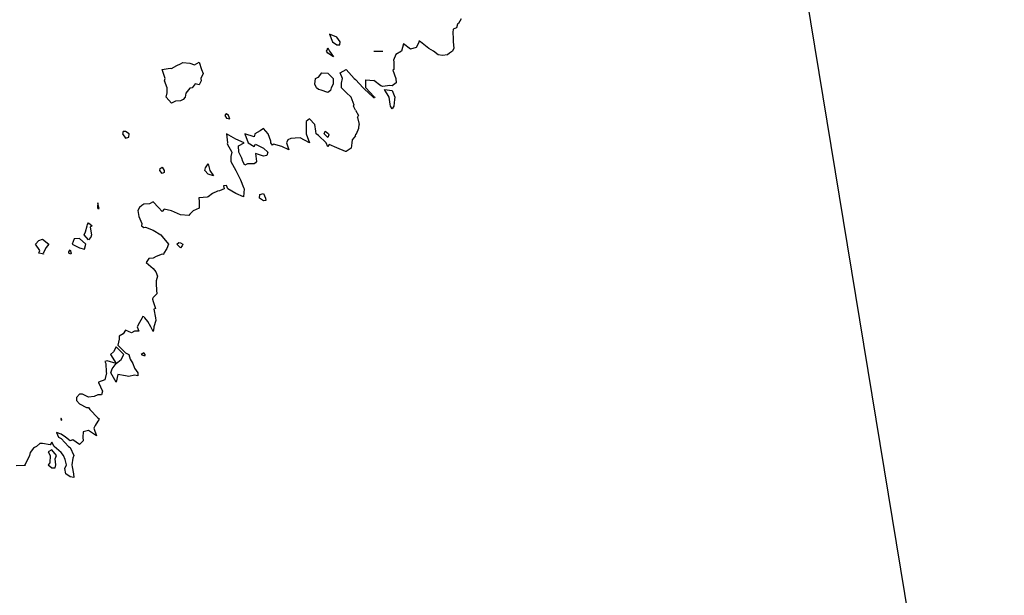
# Model space of a CAD drawing. Header units: inches. Extents: x 158323 to 160611, y 432808 to 437248.
# Tile 172 of 228: x 159635 to 159688, y 436900 to 436931. Entities that reach past the tile are written whole.
import ezdxf

# ---------------------------------------------------------------- set-up
doc = ezdxf.new("R2010")
doc.units = ezdxf.units.IN
doc.header["$MEASUREMENT"] = 0
doc.linetypes.add('CENTER', pattern=[0])
doc.layers.add('Hoogtelijn-bestaand 13.00 M', color=7, linetype='Continuous', lineweight=15)
doc.layers.add('Profielen', color=3, linetype='Continuous', lineweight=60)

msp = doc.modelspace()

# ---------------------------------------------------------------- linework, layer by layer
at = {"layer": 'Hoogtelijn-bestaand 13.00 M', "color": 252, "linetype": 'Continuous', "lineweight": 25}
for p, q in [((159653.75, 436929.75, 13), (159654.25, 436929.75, 13)), ((159652.75, 436928.206, 13), (159653.17, 436927.75, 13)), ((159653.311, 436927.75, 13), (159653.311, 436928.19, 13)), ((159653.311, 436928.19, 13), (159653.75, 436928.153, 13)), ((159653.17, 436927.75, 13), (159653.25, 436927.683, 13)), ((159653.25, 436927.683, 13), (159653.714, 436927.25, 13)), ((159653.311, 436927.75, 13), (159653.75, 436927.282, 13)), ((159653.714, 436927.25, 13), (159653.75, 436927.205, 13)), ((159652.75, 436926.536, 13), (159652.917, 436926.25, 13)), ((159652.861, 436926.139, 13), (159652.917, 436926.25, 13)), ((159652.861, 436926.139, 13), (159652.958, 436925.75, 13)), ((159652.805, 436925.25, 13), (159652.942, 436925.558, 13)), ((159652.942, 436925.558, 13), (159652.958, 436925.75, 13)), ((159652.75, 436925.139, 13), (159652.775, 436925.225, 13)), ((159652.775, 436925.225, 13), (159652.805, 436925.25, 13))]:
    msp.add_line(p, q, dxfattribs=at)
for points in [[(159658.506, 436931.495, 13), (159658.357, 436931.25, 13), (159658.296, 436931.204, 13), (159658.25, 436931.019, 13), (159658.066, 436930.934, 13), (159658.055, 436930.75, 13), (159658.073, 436930.427, 13), (159658.073, 436930.25, 13), (159658.094, 436929.906, 13), (159658.023, 436929.75, 13), (159657.875, 436929.625, 13), (159657.75, 436929.55, 13), (159657.485, 436929.515, 13), (159657.25, 436929.539, 13), (159657, 436929.75, 13), (159656.75, 436929.879, 13), (159656.29, 436930.25, 13), (159656.25, 436930.287, 13), (159656.206, 436930.294, 13), (159656.213, 436930.25, 13), (159656.062, 436929.938, 13), (159655.75, 436929.859, 13), (159655.361, 436930.139, 13), (159655.25, 436929.75, 13), (159654.945, 436929.555, 13), (159654.827, 436929.25, 13), (159654.833, 436929.167, 13), (159654.833, 436928.75, 13), (159654.794, 436928.706, 13), (159654.95, 436928.25, 13), (159654.976, 436928.024, 13), (159654.75, 436927.861, 13), (159654.617, 436927.883, 13), (159654.25, 436927.827, 13), (159654.139, 436927.861, 13), (159653.75, 436928.153, 13)], [(159652.75, 436926.536, 13), (159652.65, 436926.75, 13), (159652.685, 436926.815, 13), (159652.513, 436927.25, 13), (159652.25, 436927.5, 13), (159652, 436927.75, 13), (159652, 436928, 13), (159652.044, 436928.25, 13), (159651.932, 436928.568, 13), (159652.25, 436928.75, 13), (159652.688, 436928.25, 13), (159652.75, 436928.206, 13)], [(159653.75, 436927.282, 13), (159653.8, 436927.25, 13), (159653.794, 436927.206, 13), (159653.75, 436927.205, 13)], [(159652.75, 436925.139, 13), (159652.583, 436924.917, 13), (159652.566, 436924.75, 13), (159652.523, 436924.477, 13), (159652.25, 436924.289, 13), (159652.222, 436924.278, 13), (159651.75, 436924.484, 13), (159651.333, 436924.667, 13), (159651.25, 436924.536, 13), (159651.156, 436924.75, 13), (159650.75, 436925.156, 13), (159650.614, 436925.25, 13), (159650.6, 436925.4, 13), (159650.542, 436925.75, 13), (159650.25, 436926.068, 13), (159650.083, 436925.917, 13), (159650.083, 436925.75, 13), (159650.068, 436925.432, 13), (159650.083, 436925.25, 13), (159650.25, 436924.75, 13), (159649.75, 436925.039, 13), (159649.482, 436925.018, 13), (159649.25, 436924.993, 13), (159649.07, 436924.93, 13), (159649.007, 436924.75, 13), (159649.13, 436924.37, 13), (159648.75, 436924.56, 13), (159648.307, 436924.693, 13), (159648.25, 436924.639, 13), (159648.155, 436924.75, 13), (159648.15, 436924.85, 13), (159648.008, 436925.25, 13), (159647.75, 436925.536, 13), (159647.583, 436925.417, 13), (159647.279, 436925.25, 13), (159647.278, 436925.222, 13), (159647.25, 436925.083, 13), (159646.75, 436925.25, 13), (159646.917, 436924.75, 13), (159647.25, 436924.55, 13), (159647.312, 436924.688, 13), (159647.75, 436924.476, 13), (159648, 436924.25, 13), (159647.934, 436924.066, 13), (159647.75, 436924.031, 13), (159647.321, 436924.179, 13), (159647.375, 436923.75, 13), (159647.327, 436923.673, 13), (159647.25, 436923.62, 13), (159646.88, 436923.62, 13), (159646.75, 436923.55, 13), (159646.63, 436923.75, 13), (159646.583, 436923.917, 13), (159646.417, 436924.25, 13), (159646.397, 436924.603, 13), (159646.705, 436924.75, 13), (159646.25, 436924.958, 13), (159645.75, 436925.25, 13), (159645.795, 436924.75, 13), (159645.789, 436924.711, 13), (159646.036, 436924.25, 13), (159645.979, 436924.021, 13), (159645.986, 436923.75, 13), (159646.25, 436923.25, 13), (159646.513, 436922.75, 13), (159646.667, 436922.333, 13), (159646.706, 436922.25, 13), (159646.67, 436921.83, 13), (159646.25, 436922.006, 13), (159645.812, 436922.25, 13), (159645.75, 436922.438, 13), (159645.583, 436922.417, 13), (159645.625, 436922.25, 13), (159645.355, 436922.145, 13), (159645.25, 436922.128, 13), (159644.991, 436922.009, 13), (159644.75, 436921.817, 13), (159644.699, 436921.801, 13), (159644.25, 436921.764, 13), (159644.24, 436921.76, 13), (159644.234, 436921.75, 13), (159644.25, 436921.583, 13), (159644.261, 436921.25, 13), (159644.265, 436921.235, 13), (159644.25, 436921.214, 13), (159643.94, 436921.06, 13), (159643.75, 436920.886, 13), (159643.69, 436920.81, 13), (159643.25, 436920.835, 13), (159643.083, 436920.917, 13), (159642.75, 436921.062, 13), (159642.355, 436921.145, 13), (159642.25, 436921.028, 13), (159642.05, 436921.25, 13), (159641.75, 436921.55, 13), (159641.557, 436921.443, 13), (159641.25, 436921.422, 13), (159641.144, 436921.357, 13), (159641.023, 436921.25, 13), (159640.922, 436921.079, 13), (159640.982, 436920.75, 13), (159641.135, 436920.365, 13), (159641.125, 436920.25, 13), (159641.25, 436920.146, 13), (159641.336, 436920.164, 13), (159641.75, 436920, 13), (159642.177, 436919.75, 13), (159642.25, 436919.657, 13), (159642.594, 436919.25, 13), (159642.495, 436919.006, 13), (159642.339, 436918.75, 13), (159642.311, 436918.689, 13), (159642.25, 436918.705, 13), (159641.925, 436918.575, 13), (159641.75, 436918.49, 13), (159641.527, 436918.473, 13), (159641.382, 436918.25, 13), (159641.75, 436917.921, 13), (159641.912, 436917.75, 13), (159641.991, 436917.509, 13), (159641.917, 436917.25, 13), (159641.917, 436917.083, 13), (159641.946, 436916.75, 13), (159641.955, 436916.545, 13), (159641.75, 436916.341, 13), (159641.722, 436916.278, 13), (159641.726, 436916.25, 13), (159641.75, 436916.125, 13), (159641.88, 436915.75, 13), (159641.794, 436915.706, 13), (159641.881, 436915.25, 13), (159641.905, 436915.095, 13), (159641.788, 436914.75, 13), (159641.794, 436914.706, 13), (159641.75, 436914.5, 13), (159641.625, 436914.75, 13), (159641.464, 436915.036, 13), (159641.31, 436915.25, 13), (159641.25, 436915.295, 13), (159641.179, 436915.321, 13), (159641.162, 436915.25, 13), (159641.019, 436914.981, 13), (159640.897, 436914.75, 13), (159640.977, 436914.523, 13), (159640.75, 436914.523, 13), (159640.573, 436914.427, 13), (159640.25, 436914.573, 13), (159640.128, 436914.372, 13), (159639.905, 436914.25, 13), (159639.917, 436914.083, 13), (159639.841, 436913.75, 13), (159640.25, 436913.341, 13), (159640.432, 436913.25, 13), (159640.5, 436913, 13), (159640.65, 436912.75, 13), (159640.75, 436912.5, 13), (159640.932, 436912.25, 13), (159640.917, 436912.083, 13), (159640.75, 436912.132, 13), (159640.44, 436912.06, 13), (159640.25, 436912.09, 13), (159639.845, 436912.155, 13), (159639.75, 436911.75, 13), (159639.464, 436912.25, 13), (159639.528, 436912.472, 13), (159639.75, 436912.75, 13), (159640.021, 436912.979, 13), (159640.163, 436913.25, 13), (159639.75, 436913.663, 13), (159639.599, 436913.401, 13), (159639.433, 436913.25, 13), (159639.75, 436912.75, 13), (159639.25, 436912.906, 13), (159639.131, 436912.869, 13), (159639.186, 436912.75, 13), (159639.209, 436912.291, 13), (159639.214, 436912.25, 13), (159639.138, 436911.862, 13), (159638.792, 436911.75, 13), (159638.783, 436911.717, 13), (159639.009, 436911.25, 13), (159638.953, 436911.047, 13), (159638.75, 436911.047, 13), (159638.542, 436910.958, 13), (159638.25, 436910.92, 13), (159637.917, 436911.083, 13), (159637.75, 436911.083, 13), (159637.596, 436910.904, 13), (159637.587, 436910.75, 13), (159637.75, 436910.568, 13), (159638.131, 436910.369, 13), (159638.25, 436910.369, 13), (159638.323, 436910.25, 13), (159638.75, 436909.797, 13), (159638.825, 436909.75, 13), (159638.8, 436909.7, 13), (159638.75, 436909.625, 13), (159638.609, 436909.391, 13), (159638.536, 436909.25, 13), (159638.679, 436908.821, 13), (159638.25, 436909.107, 13), (159637.956, 436909.044, 13), (159637.938, 436908.75, 13), (159637.95, 436908.55, 13), (159637.75, 436908.359, 13), (159637.393, 436908.607, 13), (159637.25, 436908.55, 13), (159637, 436908.75, 13), (159636.75, 436908.917, 13), (159636.5, 436909, 13), (159636.607, 436908.75, 13), (159636.75, 436908.683, 13), (159637.156, 436908.25, 13), (159637.25, 436908.185, 13), (159637.454, 436907.75, 13), (159637.397, 436907.603, 13), (159637.329, 436907.25, 13), (159637.36, 436907.14, 13), (159637.43, 436906.75, 13), (159637.442, 436906.558, 13), (159637.25, 436906.592, 13), (159637.007, 436906.75, 13), (159636.96, 436907.04, 13), (159637.045, 436907.25, 13), (159636.969, 436907.531, 13), (159636.88, 436907.75, 13), (159636.75, 436907.925, 13), (159636.368, 436908.25, 13), (159636.25, 436908.472, 13), (159636.167, 436908.333, 13), (159635.75, 436908.417, 13), (159635.594, 436908.406, 13), (159635.417, 436908.25, 13), (159635.316, 436908.184, 13), (159635.25, 436908.146, 13), (159635.077, 436907.923, 13), (159635.034, 436907.75, 13), (159634.952, 436907.549, 13), (159634.787, 436907.25, 13), (159634.793, 436907.207, 13), (159634.75, 436907.216, 13), (159634.314, 436907.186, 13)]]:
    msp.add_polyline3d(points, dxfattribs=at)
for points in [[(159651.341, 436930.659, 13), (159651.5, 436930.25, 13), (159651.75, 436930.095, 13), (159651.911, 436930.089, 13), (159651.917, 436930.25, 13), (159651.75, 436930.5, 13)], [(159651.18, 436929.75, 13), (159651.209, 436929.791, 13), (159651.25, 436929.929, 13), (159651.35, 436929.75, 13), (159651.562, 436929.438, 13), (159651.25, 436929.641, 13)], [(159642.25, 436928.75, 13), (159642.679, 436928.821, 13), (159642.75, 436928.804, 13), (159643.039, 436928.961, 13), (159643.25, 436929.058, 13), (159643.373, 436929.127, 13), (159643.75, 436929.099, 13), (159644, 436929, 13), (159644.25, 436929.15, 13), (159644.393, 436928.75, 13), (159644.468, 436928.533, 13), (159644.344, 436928.25, 13), (159644.37, 436928.13, 13), (159644.25, 436927.917, 13), (159644.036, 436927.964, 13), (159643.875, 436927.75, 13), (159643.778, 436927.722, 13), (159643.75, 436927.728, 13), (159643.542, 436927.458, 13), (159643.494, 436927.25, 13), (159643.394, 436927.106, 13), (159643.25, 436927.048, 13), (159642.968, 436927.032, 13), (159642.75, 436926.917, 13), (159642.464, 436927.25, 13), (159642.515, 436927.485, 13), (159642.51, 436927.75, 13), (159642.371, 436928.129, 13), (159642.404, 436928.25, 13)], [(159650.55, 436927.95, 13), (159650.583, 436928.25, 13), (159650.685, 436928.315, 13), (159650.75, 436928.325, 13), (159650.935, 436928.565, 13), (159651.25, 436928.546, 13), (159651.546, 436928.25, 13), (159651.546, 436927.954, 13), (159651.427, 436927.75, 13), (159651.395, 436927.605, 13), (159651.25, 436927.5, 13), (159650.883, 436927.617, 13), (159650.75, 436927.659, 13), (159650.645, 436927.75, 13)], [(159654.341, 436927.659, 13), (159654.75, 436927.596, 13), (159654.895, 436927.25, 13), (159654.886, 436927.114, 13), (159654.836, 436926.75, 13), (159654.81, 436926.69, 13), (159654.75, 436926.611, 13), (159654.654, 436926.75, 13), (159654.641, 436926.859, 13), (159654.583, 436927.25, 13)], [(159645.655, 436926.25, 13), (159645.75, 436926.096, 13), (159645.932, 436926.068, 13), (159645.85, 436926.25, 13), (159645.75, 436926.333, 13), (159645.693, 436926.307, 13)], [(159640.099, 436925.25, 13), (159640.25, 436925.008, 13), (159640.436, 436925.064, 13), (159640.455, 436925.25, 13), (159640.25, 436925.381, 13), (159640.129, 436925.371, 13)], [(159651.05, 436925.25, 13), (159651.107, 436925.393, 13), (159651.25, 436925.286, 13), (159651.284, 436925.25, 13), (159651.303, 436925.198, 13), (159651.25, 436925.05, 13)], [(159642.115, 436923.25, 13), (159642.134, 436923.366, 13), (159642.25, 436923.435, 13), (159642.357, 436923.25, 13), (159642.357, 436923.144, 13), (159642.25, 436923.089, 13)], [(159644.568, 436923.25, 13), (159644.602, 436923.398, 13), (159644.75, 436923.614, 13), (159644.845, 436923.25, 13), (159645.036, 436922.964, 13), (159644.75, 436923.05, 13)], [(159647.536, 436921.75, 13), (159647.55, 436921.95, 13), (159647.75, 436922, 13), (159647.87, 436921.75, 13), (159647.886, 436921.614, 13), (159647.75, 436921.607, 13)], [(159638.728, 436921.272, 13), (159638.728, 436921.25, 13), (159638.75, 436921.195, 13), (159638.817, 436921.183, 13), (159638.809, 436921.25, 13), (159638.75, 436921.5, 13)], [(159638.014, 436919.75, 13), (159638.086, 436919.914, 13), (159638.167, 436920.25, 13), (159638.183, 436920.317, 13), (159638.25, 436920.409, 13), (159638.434, 436920.25, 13), (159638.325, 436920.175, 13), (159638.399, 436919.75, 13), (159638.372, 436919.629, 13), (159638.25, 436919.484, 13)], [(159635.367, 436919.25, 13), (159635.548, 436919.452, 13), (159635.75, 436919.518, 13), (159636.079, 436919.25, 13), (159635.938, 436919.062, 13), (159635.787, 436918.75, 13), (159635.805, 436918.695, 13), (159635.75, 436918.724, 13), (159635.536, 436918.75, 13), (159635.6, 436918.9, 13)], [(159637.35, 436919.25, 13), (159637.75, 436919.055, 13), (159638.017, 436918.983, 13), (159638.091, 436919.25, 13), (159637.75, 436919.564, 13), (159637.464, 436919.536, 13)], [(159643.044, 436919.25, 13), (159643.162, 436919.338, 13), (159643.25, 436919.319, 13), (159643.367, 436919.25, 13), (159643.34, 436919.16, 13), (159643.25, 436919.055, 13)], [(159637.167, 436918.75, 13), (159637.172, 436918.828, 13), (159637.25, 436918.942, 13), (159637.295, 436918.75, 13), (159637.288, 436918.712, 13), (159637.25, 436918.715, 13)], [(159641.1, 436913.25, 13), (159641.25, 436913.195, 13), (159641.315, 436913.185, 13), (159641.329, 436913.25, 13), (159641.25, 436913.333, 13), (159641.196, 436913.304, 13)], [(159636.738, 436909.75, 13), (159636.75, 436909.65, 13), (159636.8, 436909.7, 13), (159636.768, 436909.75, 13), (159636.75, 436909.766, 13), (159636.74, 436909.76, 13)], [(159636.042, 436907.25, 13), (159636.25, 436907.094, 13), (159636.422, 436907.078, 13), (159636.468, 436907.25, 13), (159636.425, 436907.575, 13), (159636.5, 436907.75, 13), (159636.25, 436908.068, 13), (159636.044, 436907.956, 13), (159636.162, 436907.75, 13), (159636.134, 436907.366, 13)]]:
    msp.add_polyline3d(points, close=True, dxfattribs=at)
at = {"layer": 'Profielen', "color": 4, "linetype": 'CENTER', "lineweight": 25, "ltscale": 5}
msp.add_line((159696.66, 436814.902, 5.62), (159635.137, 437188.827, 5.62), dxfattribs=at)

doc.saveas('drawing.dxf')
